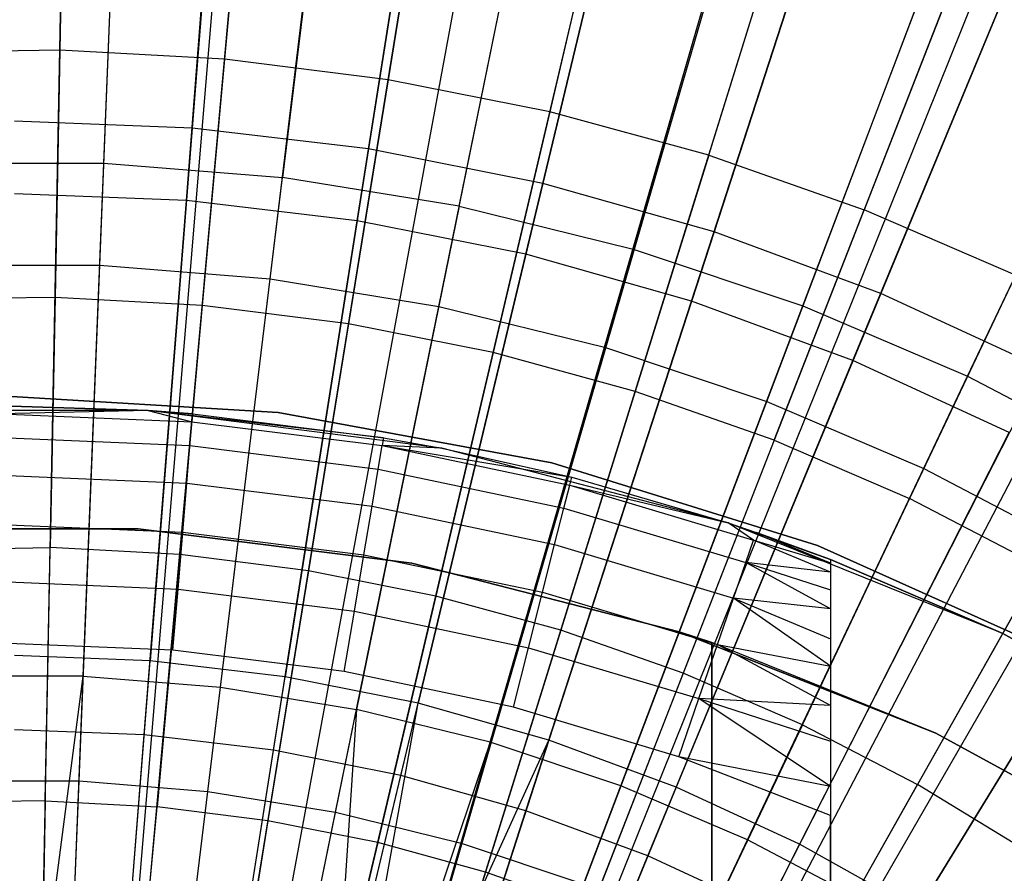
# Model space of a CAD drawing. Extents: x 0.02 to 4.75, y -2.35 to 2.37.
# Tile 96 of 131: x 2.39 to 2.71, y 0.51 to 0.79. Entities that reach past the tile are written whole.
import ezdxf

# ---------------------------------------------------------------- set-up
doc = ezdxf.new("R2010")
doc.units = 0
doc.header["$MEASUREMENT"] = 0
doc.layers.get('0').update_dxf_attribs({"color": 13, "linetype": 'CONTINUOUS'})

# ---------------------------------------------------------------- blocks, each defined once
blk = doc.blocks.new('CTLS_SNOW_BALL_ZWIS_PM_STL')
at = {"color": 0}
for p, q in [((2.45841, 0.93107, 5.02796), (2.44486, 0.7588, 5.09359)), ((2.45841, 0.93107, 5.02796), (2.44486, 0.7588, 5.09359)), ((2.5305, 0.92254, 5.02796), (2.50347, 0.75187, 5.09359)), ((2.5305, 0.92254, 5.02796), (2.50347, 0.75187, 5.09359)), ((2.41561, 0.74714, 5.01376), (2.42226, 0.91231, 4.94134)), ((2.41561, 0.74714, 5.01376), (2.42226, 0.91231, 4.94134)), ((2.44296, 0.73474, 0.6068), (2.45657, 0.90771, 0.67056)), ((2.44296, 0.73474, 0.6068), (2.45657, 0.90771, 0.67056)), ((2.4948, 0.90646, 4.94134), (2.47487, 0.74236, 5.01376)), ((2.4948, 0.90646, 4.94134), (2.47487, 0.74236, 5.01376)), ((2.60169, 0.90838, 5.02796), (2.56136, 0.74035, 5.09359)), ((2.60169, 0.90838, 5.02796), (2.56136, 0.74035, 5.09359)), ((2.49969, 0.72803, 0.6068), (2.52683, 0.89939, 0.67056)), ((2.49969, 0.72803, 0.6068), (2.52683, 0.89939, 0.67056)), ((2.38937, 0.18854, 5.27739), (2.40314, 0.8951, 5.06085)), ((2.38937, 0.18854, 5.27739), (2.40314, 0.8951, 5.06085)), ((2.53356, 0.73282, 5.01376), (2.56662, 0.89478, 4.94134)), ((2.53356, 0.73282, 5.01376), (2.56662, 0.89478, 4.94134)), ((2.40074, 0.18796, 5.27739), (2.45939, 0.89221, 5.06085)), ((2.40074, 0.18796, 5.27739), (2.45939, 0.89221, 5.06085)), ((2.40199, 0.18785, 5.27739), (2.46557, 0.89168, 5.06085)), ((2.40199, 0.18785, 5.27739), (2.46557, 0.89168, 5.06085)), ((2.67156, 0.88867, 5.02796), (2.61816, 0.72433, 5.09359)), ((2.67156, 0.88867, 5.02796), (2.61816, 0.72433, 5.09359)), ((2.41454, 0.18627, 5.27739), (2.5276, 0.88386, 5.06085)), ((2.41454, 0.18627, 5.27739), (2.5276, 0.88386, 5.06085)), ((2.55572, 0.71688, 0.6068), (2.59622, 0.88559, 0.67056)), ((2.55572, 0.71688, 0.6068), (2.59622, 0.88559, 0.67056)), ((2.41424, 0.71326, 0.67632), (2.42094, 0.87954, 0.74615)), ((2.41424, 0.71326, 0.67632), (2.42094, 0.87954, 0.74615)), ((2.41845, 0.18559, 5.27739), (2.54692, 0.88051, 5.06085)), ((2.41845, 0.18559, 5.27739), (2.54692, 0.88051, 5.06085)), ((2.59129, 0.71859, 5.01376), (2.63728, 0.87737, 4.94134)), ((2.59129, 0.71859, 5.01376), (2.63728, 0.87737, 4.94134)), ((2.47078, 0.7087, 0.67632), (2.49084, 0.8739, 0.74615)), ((2.47078, 0.7087, 0.67632), (2.49084, 0.8739, 0.74615)), ((2.42694, 0.18381, 5.27739), (2.58893, 0.87168, 5.06085)), ((2.42694, 0.18381, 5.27739), (2.58893, 0.87168, 5.06085)), ((2.6107, 0.70138, 0.6068), (2.66432, 0.86638, 0.67056)), ((2.6107, 0.70138, 0.6068), (2.66432, 0.86638, 0.67056)), ((2.40257, 0.86585, 5.07445), (2.40099, 0.78468, 5.10991)), ((2.40257, 0.86585, 5.07445), (2.40099, 0.78468, 5.10991)), ((2.73966, 0.86355, 5.02796), (2.67353, 0.7039, 5.09359)), ((2.73966, 0.86355, 5.02796), (2.67353, 0.7039, 5.09359)), ((2.43582, 0.18147, 5.27739), (2.63285, 0.86015, 5.06085)), ((2.43582, 0.18147, 5.27739), (2.63285, 0.86015, 5.06085)), ((2.46294, 0.86254, 5.07445), (2.45563, 0.78168, 5.10991)), ((2.46294, 0.86254, 5.07445), (2.45563, 0.78168, 5.10991)), ((2.52678, 0.6996, 0.67632), (2.56006, 0.86265, 0.74615)), ((2.52678, 0.6996, 0.67632), (2.56006, 0.86265, 0.74615)), ((2.43914, 0.18048, 5.27739), (2.64925, 0.85521, 5.06085)), ((2.43914, 0.18048, 5.27739), (2.64925, 0.85521, 5.06085)), ((2.52292, 0.85498, 5.07445), (2.50993, 0.77483, 5.10991)), ((2.52292, 0.85498, 5.07445), (2.50993, 0.77483, 5.10991)), ((2.64768, 0.69977, 5.01376), (2.7063, 0.85433, 4.94134)), ((2.64768, 0.69977, 5.01376), (2.7063, 0.85433, 4.94134)), ((2.58185, 0.68602, 0.67632), (2.62815, 0.84587, 0.74615)), ((2.58185, 0.68602, 0.67632), (2.62815, 0.84587, 0.74615)), ((2.58222, 0.84321, 5.07445), (2.56361, 0.76418, 5.10991)), ((2.58222, 0.84321, 5.07445), (2.56361, 0.76418, 5.10991)), ((2.6643, 0.68161, 0.6068), (2.73069, 0.8419, 0.67056)), ((2.6643, 0.68161, 0.6068), (2.73069, 0.8419, 0.67056)), ((2.45107, 0.17629, 5.27739), (2.70825, 0.83453, 5.06085)), ((2.45107, 0.17629, 5.27739), (2.70825, 0.83453, 5.06085)), ((2.4527, 0.17565, 5.27739), (2.71632, 0.83133, 5.06085)), ((2.4527, 0.17565, 5.27739), (2.71632, 0.83133, 5.06085)), ((2.61641, 0.74976, 5.10991), (2.64055, 0.82728, 5.07445)), ((2.61641, 0.74976, 5.10991), (2.64055, 0.82728, 5.07445)), ((2.70238, 0.67646, 5.01376), (2.77325, 0.8258, 4.94134)), ((2.70238, 0.67646, 5.01376), (2.77325, 0.8258, 4.94134)), ((2.63566, 0.66806, 0.67632), (2.69467, 0.82366, 0.74615)), ((2.63566, 0.66806, 0.67632), (2.69467, 0.82366, 0.74615)), ((2.46268, 0.17128, 5.27739), (2.76565, 0.80973, 5.06085)), ((2.46268, 0.17128, 5.27739), (2.76565, 0.80973, 5.06085)), ((2.6976, 0.80728, 5.07445), (2.66806, 0.73165, 5.10991)), ((2.6976, 0.80728, 5.07445), (2.66806, 0.73165, 5.10991)), ((2.68785, 0.64583, 0.67632), (2.75919, 0.79617, 0.74615)), ((2.68785, 0.64583, 0.67632), (2.75919, 0.79617, 0.74615)), ((2.46892, 0.16817, 5.27739), (2.79652, 0.79434, 5.06085)), ((2.46892, 0.16817, 5.27739), (2.79652, 0.79434, 5.06085)), ((2.40099, 0.78468, 5.10991), (2.34627, 0.78381, 5.10991)), ((2.40099, 0.78468, 5.10991), (2.34627, 0.78381, 5.10991)), ((2.40099, 0.78468, 5.10991), (2.39939, 0.7026, 5.14246)), ((2.40099, 0.78468, 5.10991), (2.39939, 0.7026, 5.14246)), ((2.45563, 0.78168, 5.10991), (2.40099, 0.78468, 5.10991)), ((2.45563, 0.78168, 5.10991), (2.40099, 0.78468, 5.10991)), ((2.45563, 0.78168, 5.10991), (2.44825, 0.69992, 5.14246)), ((2.45563, 0.78168, 5.10991), (2.44825, 0.69992, 5.14246)), ((2.50993, 0.77483, 5.10991), (2.45563, 0.78168, 5.10991)), ((2.50993, 0.77483, 5.10991), (2.45563, 0.78168, 5.10991)), ((2.4739, 0.16546, 5.27739), (2.82115, 0.78095, 5.06085)), ((2.4739, 0.16546, 5.27739), (2.82115, 0.78095, 5.06085)), ((2.50993, 0.77483, 5.10991), (2.4968, 0.6938, 5.14246)), ((2.50993, 0.77483, 5.10991), (2.4968, 0.6938, 5.14246)), ((2.56361, 0.76418, 5.10991), (2.50993, 0.77483, 5.10991)), ((2.56361, 0.76418, 5.10991), (2.50993, 0.77483, 5.10991)), ((2.56361, 0.76418, 5.10991), (2.5448, 0.68427, 5.14246)), ((2.56361, 0.76418, 5.10991), (2.5448, 0.68427, 5.14246)), ((2.61641, 0.74976, 5.10991), (2.56361, 0.76418, 5.10991)), ((2.61641, 0.74976, 5.10991), (2.56361, 0.76418, 5.10991)), ((2.44486, 0.7588, 5.09359), (2.38588, 0.76112, 5.09359)), ((2.44486, 0.7588, 5.09359), (2.38588, 0.76112, 5.09359)), ((2.44486, 0.7588, 5.09359), (2.43094, 0.58195, 5.14551)), ((2.44486, 0.7588, 5.09359), (2.43094, 0.58195, 5.14551)), ((2.50347, 0.75187, 5.09359), (2.44486, 0.7588, 5.09359)), ((2.50347, 0.75187, 5.09359), (2.44486, 0.7588, 5.09359)), ((2.50347, 0.75187, 5.09359), (2.47572, 0.57665, 5.14551)), ((2.50347, 0.75187, 5.09359), (2.47572, 0.57665, 5.14551)), ((2.56136, 0.74035, 5.09359), (2.50347, 0.75187, 5.09359)), ((2.56136, 0.74035, 5.09359), (2.50347, 0.75187, 5.09359)), ((2.61641, 0.74976, 5.10991), (2.592, 0.67138, 5.14246)), ((2.61641, 0.74976, 5.10991), (2.592, 0.67138, 5.14246)), ((2.61641, 0.74976, 5.10991), (2.66806, 0.73165, 5.10991)), ((2.61641, 0.74976, 5.10991), (2.66806, 0.73165, 5.10991)), ((2.35615, 0.74714, 5.01376), (2.41561, 0.74714, 5.01376)), ((2.35615, 0.74714, 5.01376), (2.41561, 0.74714, 5.01376)), ((2.40875, 0.57686, 5.07313), (2.41561, 0.74714, 5.01376)), ((2.40875, 0.57686, 5.07313), (2.41561, 0.74714, 5.01376)), ((2.41561, 0.74714, 5.01376), (2.47487, 0.74236, 5.01376)), ((2.41561, 0.74714, 5.01376), (2.47487, 0.74236, 5.01376)), ((2.45433, 0.57318, 5.07313), (2.47487, 0.74236, 5.01376)), ((2.45433, 0.57318, 5.07313), (2.47487, 0.74236, 5.01376)), ((2.53356, 0.73282, 5.01376), (2.47487, 0.74236, 5.01376)), ((2.53356, 0.73282, 5.01376), (2.47487, 0.74236, 5.01376)), ((2.56136, 0.74035, 5.09359), (2.51994, 0.56785, 5.14551)), ((2.56136, 0.74035, 5.09359), (2.51994, 0.56785, 5.14551)), ((2.61816, 0.72433, 5.09359), (2.56136, 0.74035, 5.09359)), ((2.61816, 0.72433, 5.09359), (2.56136, 0.74035, 5.09359)), ((2.44296, 0.73474, 0.6068), (2.38588, 0.73699, 0.6068)), ((2.44296, 0.73474, 0.6068), (2.38588, 0.73699, 0.6068)), ((2.429, 0.55734, 0.55679), (2.44296, 0.73474, 0.6068)), ((2.429, 0.55734, 0.55679), (2.44296, 0.73474, 0.6068)), ((2.49969, 0.72803, 0.6068), (2.44296, 0.73474, 0.6068)), ((2.49969, 0.72803, 0.6068), (2.44296, 0.73474, 0.6068)), ((2.53356, 0.73282, 5.01376), (2.49947, 0.56584, 5.07313)), ((2.53356, 0.73282, 5.01376), (2.49947, 0.56584, 5.07313)), ((2.53356, 0.73282, 5.01376), (2.59129, 0.71859, 5.01376)), ((2.53356, 0.73282, 5.01376), (2.59129, 0.71859, 5.01376)), ((2.63818, 0.65519, 5.14246), (2.66806, 0.73165, 5.10991)), ((2.63818, 0.65519, 5.14246), (2.66806, 0.73165, 5.10991)), ((2.7183, 0.70995, 5.10991), (2.66806, 0.73165, 5.10991)), ((2.7183, 0.70995, 5.10991), (2.66806, 0.73165, 5.10991)), ((2.47185, 0.55227, 0.55679), (2.49969, 0.72803, 0.6068)), ((2.47185, 0.55227, 0.55679), (2.49969, 0.72803, 0.6068)), ((2.55572, 0.71688, 0.6068), (2.49969, 0.72803, 0.6068)), ((2.55572, 0.71688, 0.6068), (2.49969, 0.72803, 0.6068)), ((2.61816, 0.72433, 5.09359), (2.56334, 0.55561, 5.14551)), ((2.61816, 0.72433, 5.09359), (2.56334, 0.55561, 5.14551)), ((2.67353, 0.7039, 5.09359), (2.61816, 0.72433, 5.09359)), ((2.67353, 0.7039, 5.09359), (2.61816, 0.72433, 5.09359)), ((2.51418, 0.54385, 0.55679), (2.55572, 0.71688, 0.6068)), ((2.51418, 0.54385, 0.55679), (2.55572, 0.71688, 0.6068)), ((2.54387, 0.5549, 5.07313), (2.59129, 0.71859, 5.01376)), ((2.54387, 0.5549, 5.07313), (2.59129, 0.71859, 5.01376)), ((2.6107, 0.70138, 0.6068), (2.55572, 0.71688, 0.6068)), ((2.6107, 0.70138, 0.6068), (2.55572, 0.71688, 0.6068)), ((2.59129, 0.71859, 5.01376), (2.64768, 0.69977, 5.01376)), ((2.59129, 0.71859, 5.01376), (2.64768, 0.69977, 5.01376)), ((2.35752, 0.71326, 0.67632), (2.41424, 0.71326, 0.67632)), ((2.35752, 0.71326, 0.67632), (2.41424, 0.71326, 0.67632)), ((2.40734, 0.54207, 0.61962), (2.41424, 0.71326, 0.67632)), ((2.40734, 0.54207, 0.61962), (2.41424, 0.71326, 0.67632)), ((2.41424, 0.71326, 0.67632), (2.47078, 0.7087, 0.67632)), ((2.41424, 0.71326, 0.67632), (2.47078, 0.7087, 0.67632)), ((2.7183, 0.70995, 5.10991), (2.6831, 0.63578, 5.14246)), ((2.7183, 0.70995, 5.10991), (2.6831, 0.63578, 5.14246)), ((2.45013, 0.53861, 0.61962), (2.47078, 0.7087, 0.67632)), ((2.45013, 0.53861, 0.61962), (2.47078, 0.7087, 0.67632)), ((2.47078, 0.7087, 0.67632), (2.52678, 0.6996, 0.67632)), ((2.47078, 0.7087, 0.67632), (2.52678, 0.6996, 0.67632)), ((2.67353, 0.7039, 5.09359), (2.60564, 0.54, 5.14551)), ((2.67353, 0.7039, 5.09359), (2.60564, 0.54, 5.14551)), ((2.72713, 0.67919, 5.09359), (2.67353, 0.7039, 5.09359)), ((2.72713, 0.67919, 5.09359), (2.67353, 0.7039, 5.09359)), ((2.39939, 0.7026, 5.14246), (2.35046, 0.70182, 5.14246)), ((2.39939, 0.7026, 5.14246), (2.35046, 0.70182, 5.14246)), ((2.39939, 0.7026, 5.14246), (2.39777, 0.61957, 5.17212)), ((2.39939, 0.7026, 5.14246), (2.39777, 0.61957, 5.17212)), ((2.44825, 0.69992, 5.14246), (2.39939, 0.7026, 5.14246)), ((2.44825, 0.69992, 5.14246), (2.39939, 0.7026, 5.14246)), ((2.44825, 0.69992, 5.14246), (2.44078, 0.61721, 5.17212)), ((2.44825, 0.69992, 5.14246), (2.44078, 0.61721, 5.17212)), ((2.4968, 0.6938, 5.14246), (2.44825, 0.69992, 5.14246)), ((2.4968, 0.6938, 5.14246), (2.44825, 0.69992, 5.14246)), ((2.55571, 0.53214, 0.55679), (2.6107, 0.70138, 0.6068)), ((2.55571, 0.53214, 0.55679), (2.6107, 0.70138, 0.6068)), ((2.58725, 0.54041, 5.07313), (2.64768, 0.69977, 5.01376)), ((2.58725, 0.54041, 5.07313), (2.64768, 0.69977, 5.01376)), ((2.6643, 0.68161, 0.6068), (2.6107, 0.70138, 0.6068)), ((2.6643, 0.68161, 0.6068), (2.6107, 0.70138, 0.6068)), ((2.64768, 0.69977, 5.01376), (2.70238, 0.67646, 5.01376)), ((2.64768, 0.69977, 5.01376), (2.70238, 0.67646, 5.01376)), ((2.4925, 0.53173, 0.61962), (2.52678, 0.6996, 0.67632)), ((2.4925, 0.53173, 0.61962), (2.52678, 0.6996, 0.67632)), ((2.52678, 0.6996, 0.67632), (2.58185, 0.68602, 0.67632)), ((2.52678, 0.6996, 0.67632), (2.58185, 0.68602, 0.67632)), ((2.4968, 0.6938, 5.14246), (2.48351, 0.61182, 5.17212)), ((2.4968, 0.6938, 5.14246), (2.48351, 0.61182, 5.17212)), ((2.5448, 0.68427, 5.14246), (2.4968, 0.6938, 5.14246)), ((2.5448, 0.68427, 5.14246), (2.4968, 0.6938, 5.14246)), ((2.5448, 0.68427, 5.14246), (2.52576, 0.60343, 5.17212)), ((2.5448, 0.68427, 5.14246), (2.52576, 0.60343, 5.17212)), ((2.53419, 0.52145, 0.61962), (2.58185, 0.68602, 0.67632)), ((2.53419, 0.52145, 0.61962), (2.58185, 0.68602, 0.67632)), ((2.592, 0.67138, 5.14246), (2.5448, 0.68427, 5.14246)), ((2.592, 0.67138, 5.14246), (2.5448, 0.68427, 5.14246)), ((2.58185, 0.68602, 0.67632), (2.63566, 0.66806, 0.67632)), ((2.58185, 0.68602, 0.67632), (2.63566, 0.66806, 0.67632)), ((2.5962, 0.5172, 0.55679), (2.6643, 0.68161, 0.6068)), ((2.5962, 0.5172, 0.55679), (2.6643, 0.68161, 0.6068)), ((2.71618, 0.65769, 0.6068), (2.6643, 0.68161, 0.6068)), ((2.71618, 0.65769, 0.6068), (2.6643, 0.68161, 0.6068)), ((2.72713, 0.67919, 5.09359), (2.64659, 0.52112, 5.14551)), ((2.72713, 0.67919, 5.09359), (2.64659, 0.52112, 5.14551)), ((2.62932, 0.52249, 5.07313), (2.70238, 0.67646, 5.01376)), ((2.62932, 0.52249, 5.07313), (2.70238, 0.67646, 5.01376)), ((2.70238, 0.67646, 5.01376), (2.75503, 0.64883, 5.01376)), ((2.70238, 0.67646, 5.01376), (2.75503, 0.64883, 5.01376)), ((2.592, 0.67138, 5.14246), (2.56731, 0.59209, 5.17212)), ((2.592, 0.67138, 5.14246), (2.56731, 0.59209, 5.17212)), ((2.63818, 0.65519, 5.14246), (2.592, 0.67138, 5.14246)), ((2.63818, 0.65519, 5.14246), (2.592, 0.67138, 5.14246)), ((2.47343, 0.66433, 48.18505), (2.38121, 0.6699, 48.18505)), ((2.38121, 0.6699, 47.9882), (2.47343, 0.66433, 47.9882)), ((2.38121, 0.6699, 47.9882), (2.47343, 0.66433, 47.9882)), ((2.47343, 0.66433, 48.18505), (2.38121, 0.6699, 48.18505)), ((2.5749, 0.50786, 0.61962), (2.63566, 0.66806, 0.67632)), ((2.5749, 0.50786, 0.61962), (2.63566, 0.66806, 0.67632)), ((2.63566, 0.66806, 0.67632), (2.68785, 0.64583, 0.67632)), ((2.63566, 0.66806, 0.67632), (2.68785, 0.64583, 0.67632)), ((2.43033, 0.66503, 48.18505), (2.33207, 0.66503, 48.18505)), ((2.43033, 0.66503, 48.18505), (2.33207, 0.66503, 48.18505)), ((2.43033, 0.66503, 48.18505), (2.3812, 0.6666, 49.60986)), ((2.3812, 0.6666, 49.60986), (2.43033, 0.66503, 49.60986)), ((2.43033, 0.66503, 48.18505), (2.3812, 0.6666, 49.60986)), ((2.3812, 0.6666, 49.60986), (2.43033, 0.66503, 49.60986)), ((2.43033, 0.66503, 49.60986), (2.3812, 0.66391, 49.63023)), ((2.43033, 0.66503, 49.60986), (2.3812, 0.66391, 49.63023)), ((2.3812, 0.66391, 49.63023), (2.4448, 0.66127, 49.63023)), ((2.3812, 0.66391, 49.63023), (2.4448, 0.66127, 49.63023)), ((2.43033, 0.66503, 49.60986), (2.44502, 0.66395, 49.60986)), ((2.44502, 0.66395, 49.60986), (2.43033, 0.66503, 48.18505)), ((2.43033, 0.66503, 48.18505), (2.43033, 0.66503, 49.60986)), ((2.44502, 0.66395, 49.60986), (2.43033, 0.66503, 48.18505)), ((2.50841, 0.65602, 49.60986), (2.43033, 0.66503, 48.18505)), ((2.50841, 0.65602, 49.60986), (2.43033, 0.66503, 48.18505)), ((2.52779, 0.65252, 48.18505), (2.43033, 0.66503, 48.18505)), ((2.43033, 0.66503, 48.18505), (2.43033, 0.66503, 49.60986)), ((2.43033, 0.66503, 49.60986), (2.44502, 0.66395, 49.60986)), ((2.43033, 0.66503, 49.60986), (2.4448, 0.66127, 49.63023)), ((2.43033, 0.66503, 49.60986), (2.4448, 0.66127, 49.63023)), ((2.52779, 0.65252, 48.18505), (2.43033, 0.66503, 48.18505)), ((2.44502, 0.66395, 49.60986), (2.4448, 0.66127, 49.63023)), ((2.44502, 0.66395, 49.60986), (2.4448, 0.66127, 49.63023)), ((2.44502, 0.66395, 49.60986), (2.50841, 0.65602, 49.60986)), ((2.44502, 0.66395, 49.60986), (2.50841, 0.65602, 49.60986)), ((2.56431, 0.64769, 48.18505), (2.47343, 0.66433, 48.18505)), ((2.47343, 0.66433, 47.9882), (2.56431, 0.64769, 47.9882)), ((2.47343, 0.66433, 47.9882), (2.56431, 0.64769, 47.9882)), ((2.47343, 0.66433, 47.9882), (2.47343, 0.66433, 48.18505)), ((2.56431, 0.64769, 48.18505), (2.47343, 0.66433, 48.18505)), ((2.47343, 0.66433, 47.9882), (2.47343, 0.66433, 48.18505)), ((2.44415, 0.65344, 49.64923), (2.4448, 0.66127, 49.63023)), ((2.44415, 0.65344, 49.64923), (2.4448, 0.66127, 49.63023)), ((2.4448, 0.66127, 49.63023), (2.50797, 0.65338, 49.63023)), ((2.4448, 0.66127, 49.63023), (2.50797, 0.65338, 49.63023)), ((2.63539, 0.49913, 0.55679), (2.71618, 0.65769, 0.6068)), ((2.63539, 0.49913, 0.55679), (2.71618, 0.65769, 0.6068)), ((2.3812, 0.65605, 49.64923), (2.44415, 0.65344, 49.64923)), ((2.3812, 0.65605, 49.64923), (2.44415, 0.65344, 49.64923)), ((2.50841, 0.65602, 49.60986), (2.50797, 0.65338, 49.63023)), ((2.50841, 0.65602, 49.60986), (2.50797, 0.65338, 49.63023)), ((2.50841, 0.65602, 49.60986), (2.52779, 0.65252, 48.18505)), ((2.50841, 0.65602, 49.60986), (2.52779, 0.65252, 48.18505)), ((2.50841, 0.65602, 49.60986), (2.52779, 0.65252, 49.60986)), ((2.50841, 0.65602, 49.60986), (2.52779, 0.65252, 49.60986)), ((2.63818, 0.65519, 5.14246), (2.60796, 0.57784, 5.17212)), ((2.63818, 0.65519, 5.14246), (2.60796, 0.57784, 5.17212)), ((2.63818, 0.65519, 5.14246), (2.6831, 0.63578, 5.14246)), ((2.63818, 0.65519, 5.14246), (2.6831, 0.63578, 5.14246)), ((2.44311, 0.64097, 49.66553), (2.44415, 0.65344, 49.64923)), ((2.44311, 0.64097, 49.66553), (2.44415, 0.65344, 49.64923)), ((2.44415, 0.65344, 49.64923), (2.50667, 0.64562, 49.64923)), ((2.44415, 0.65344, 49.64923), (2.50667, 0.64562, 49.64923)), ((2.50667, 0.64562, 49.64923), (2.50797, 0.65338, 49.63023)), ((2.50667, 0.64562, 49.64923), (2.50797, 0.65338, 49.63023)), ((2.52779, 0.65252, 49.60986), (2.50797, 0.65338, 49.63023)), ((2.50797, 0.65338, 49.63023), (2.57093, 0.64287, 49.60986)), ((2.50797, 0.65338, 49.63023), (2.57093, 0.64287, 49.60986)), ((2.50797, 0.65338, 49.63023), (2.57027, 0.64027, 49.63023)), ((2.52779, 0.65252, 49.60986), (2.50797, 0.65338, 49.63023)), ((2.50797, 0.65338, 49.63023), (2.57027, 0.64027, 49.63023)), ((2.52779, 0.65252, 48.18505), (2.57093, 0.64287, 49.60986)), ((2.62287, 0.62772, 48.18505), (2.52779, 0.65252, 48.18505)), ((2.52779, 0.65252, 49.60986), (2.52779, 0.65252, 48.18505)), ((2.52779, 0.65252, 49.60986), (2.52779, 0.65252, 48.18505)), ((2.52779, 0.65252, 49.60986), (2.57093, 0.64287, 49.60986)), ((2.52779, 0.65252, 48.18505), (2.57093, 0.64287, 49.60986)), ((2.52779, 0.65252, 49.60986), (2.57093, 0.64287, 49.60986)), ((2.62287, 0.62772, 48.18505), (2.52779, 0.65252, 48.18505)), ((2.65252, 0.62024, 48.18505), (2.56431, 0.64769, 48.18505)), ((2.56431, 0.64769, 47.9882), (2.65252, 0.62024, 47.9882)), ((2.56431, 0.64769, 47.9882), (2.65252, 0.62024, 47.9882)), ((2.56431, 0.64769, 47.9882), (2.56431, 0.64769, 48.18505)), ((2.65252, 0.62024, 48.18505), (2.56431, 0.64769, 48.18505)), ((2.56431, 0.64769, 47.9882), (2.56431, 0.64769, 48.18505)), ((2.66982, 0.50124, 5.07313), (2.75503, 0.64883, 5.01376)), ((2.66982, 0.50124, 5.07313), (2.75503, 0.64883, 5.01376)), ((2.77863, 0.65035, 5.09359), (2.68594, 0.49909, 5.14551)), ((2.77863, 0.65035, 5.09359), (2.68594, 0.49909, 5.14551)), ((2.50461, 0.63328, 49.66553), (2.50667, 0.64562, 49.64923)), ((2.50461, 0.63328, 49.66553), (2.50667, 0.64562, 49.64923)), ((2.50667, 0.64562, 49.64923), (2.56833, 0.63265, 49.64923)), ((2.50667, 0.64562, 49.64923), (2.56833, 0.63265, 49.64923)), ((2.6144, 0.49103, 0.61962), (2.68785, 0.64583, 0.67632)), ((2.6144, 0.49103, 0.61962), (2.68785, 0.64583, 0.67632)), ((2.68785, 0.64583, 0.67632), (2.73808, 0.61946, 0.67632)), ((2.68785, 0.64583, 0.67632), (2.73808, 0.61946, 0.67632)), ((2.3812, 0.64353, 49.66553), (2.44311, 0.64097, 49.66553)), ((2.3812, 0.64353, 49.66553), (2.44311, 0.64097, 49.66553)), ((2.44176, 0.62471, 49.67805), (2.44311, 0.64097, 49.66553)), ((2.44176, 0.62471, 49.67805), (2.44311, 0.64097, 49.66553)), ((2.44311, 0.64097, 49.66553), (2.50461, 0.63328, 49.66553)), ((2.44311, 0.64097, 49.66553), (2.50461, 0.63328, 49.66553)), ((2.57027, 0.64027, 49.63023), (2.57093, 0.64287, 49.60986)), ((2.57027, 0.64027, 49.63023), (2.57093, 0.64287, 49.60986)), ((2.57093, 0.64287, 49.60986), (2.62287, 0.62772, 48.18505)), ((2.57093, 0.64287, 49.60986), (2.62287, 0.62772, 48.18505)), ((2.57093, 0.64287, 49.60986), (2.62287, 0.62772, 49.60986)), ((2.57093, 0.64287, 49.60986), (2.62287, 0.62772, 49.60986)), ((2.56833, 0.63265, 49.64923), (2.57027, 0.64027, 49.63023)), ((2.56833, 0.63265, 49.64923), (2.57027, 0.64027, 49.63023)), ((2.57027, 0.64027, 49.63023), (2.62287, 0.62772, 49.60986)), ((2.57027, 0.64027, 49.63023), (2.62287, 0.62772, 49.60986)), ((2.57027, 0.64027, 49.63023), (2.63127, 0.62205, 49.63023)), ((2.57027, 0.64027, 49.63023), (2.63127, 0.62205, 49.63023)), ((2.6475, 0.56076, 5.17212), (2.6831, 0.63578, 5.14246)), ((2.6475, 0.56076, 5.17212), (2.6831, 0.63578, 5.14246)), ((2.72654, 0.61326, 5.14246), (2.6831, 0.63578, 5.14246)), ((2.72654, 0.61326, 5.14246), (2.6831, 0.63578, 5.14246)), ((2.50191, 0.61719, 49.67805), (2.50461, 0.63328, 49.66553)), ((2.50191, 0.61719, 49.67805), (2.50461, 0.63328, 49.66553)), ((2.50461, 0.63328, 49.66553), (2.56525, 0.62052, 49.66553)), ((2.50461, 0.63328, 49.66553), (2.56525, 0.62052, 49.66553)), ((2.56525, 0.62052, 49.66553), (2.56833, 0.63265, 49.64923)), ((2.56525, 0.62052, 49.66553), (2.56833, 0.63265, 49.64923)), ((2.56833, 0.63265, 49.64923), (2.6287, 0.61461, 49.64923)), ((2.56833, 0.63265, 49.64923), (2.6287, 0.61461, 49.64923)), ((2.71402, 0.59101, 48.18505), (2.62287, 0.62772, 48.18505)), ((2.62287, 0.62772, 48.18505), (2.65679, 0.61563, 48.66497)), ((2.62287, 0.62772, 48.18505), (2.65679, 0.61563, 48.66497)), ((2.62287, 0.62772, 48.18505), (2.63214, 0.62459, 49.60986)), ((2.62287, 0.62772, 49.60986), (2.62287, 0.62772, 48.18505)), ((2.62287, 0.62772, 49.60986), (2.62287, 0.62772, 48.18505)), ((2.62287, 0.62772, 49.60986), (2.63214, 0.62459, 49.60986)), ((2.62287, 0.62772, 48.18505), (2.63214, 0.62459, 49.60986)), ((2.63127, 0.62205, 49.63023), (2.62287, 0.62772, 49.60986)), ((2.63127, 0.62205, 49.63023), (2.62287, 0.62772, 49.60986)), ((2.62287, 0.62772, 49.60986), (2.63214, 0.62459, 49.60986)), ((2.71402, 0.59101, 48.18505), (2.62287, 0.62772, 48.18505)), ((2.67304, 0.47805, 0.55679), (2.76602, 0.62978, 0.6068)), ((2.67304, 0.47805, 0.55679), (2.76602, 0.62978, 0.6068)), ((2.3354, 0.62579, 48.18505), (2.427, 0.62579, 48.18505)), ((2.427, 0.62579, 49.64923), (2.3354, 0.62579, 49.64923)), ((2.427, 0.62579, 49.64923), (2.3354, 0.62579, 49.64923)), ((2.3354, 0.62579, 48.18505), (2.427, 0.62579, 48.18505)), ((2.3812, 0.62723, 49.67805), (2.44176, 0.62471, 49.67805)), ((2.3812, 0.62723, 49.67805), (2.44176, 0.62471, 49.67805)), ((2.427, 0.62579, 48.18505), (2.427, 0.62579, 49.64923)), ((2.427, 0.62579, 48.18505), (2.427, 0.62579, 49.64923)), ((2.427, 0.62579, 48.18505), (2.51788, 0.61434, 48.18505)), ((2.51788, 0.61434, 49.64923), (2.427, 0.62579, 49.64923)), ((2.51788, 0.61434, 49.64923), (2.427, 0.62579, 49.64923)), ((2.427, 0.62579, 48.18505), (2.51788, 0.61434, 48.18505)), ((2.44019, 0.60579, 49.68591), (2.44176, 0.62471, 49.67805)), ((2.44019, 0.60579, 49.68591), (2.44176, 0.62471, 49.67805)), ((2.44176, 0.62471, 49.67805), (2.50191, 0.61719, 49.67805)), ((2.44176, 0.62471, 49.67805), (2.50191, 0.61719, 49.67805)), ((2.63214, 0.62459, 49.60986), (2.65679, 0.61563, 49.60986)), ((2.65679, 0.61563, 48.66497), (2.63214, 0.62459, 49.60986)), ((2.65679, 0.61563, 48.66497), (2.63214, 0.62459, 49.60986)), ((2.65679, 0.61434, 49.62356), (2.63214, 0.62459, 49.60986)), ((2.65679, 0.61434, 49.62356), (2.63214, 0.62459, 49.60986)), ((2.63214, 0.62459, 49.60986), (2.65679, 0.61563, 49.60986)), ((2.6287, 0.61461, 49.64923), (2.63127, 0.62205, 49.63023)), ((2.6287, 0.61461, 49.64923), (2.63127, 0.62205, 49.63023)), ((2.63127, 0.62205, 49.63023), (2.65679, 0.61434, 49.62356)), ((2.65679, 0.61135, 49.6346), (2.63127, 0.62205, 49.63023)), ((2.65679, 0.61135, 49.6346), (2.63127, 0.62205, 49.63023)), ((2.63127, 0.62205, 49.63023), (2.65679, 0.61434, 49.62356)), ((2.3547, 0.61888, 5.17212), (2.39777, 0.61957, 5.17212)), ((2.3547, 0.61888, 5.17212), (2.39777, 0.61957, 5.17212)), ((2.39613, 0.53553, 5.19891), (2.39777, 0.61957, 5.17212)), ((2.39613, 0.53553, 5.19891), (2.39777, 0.61957, 5.17212)), ((2.44078, 0.61721, 5.17212), (2.39777, 0.61957, 5.17212)), ((2.44078, 0.61721, 5.17212), (2.39777, 0.61957, 5.17212)), ((2.56123, 0.60471, 49.67805), (2.56525, 0.62052, 49.66553)), ((2.56123, 0.60471, 49.67805), (2.56525, 0.62052, 49.66553)), ((2.56525, 0.62052, 49.66553), (2.62463, 0.60278, 49.66553)), ((2.56525, 0.62052, 49.66553), (2.62463, 0.60278, 49.66553)), ((2.65241, 0.47108, 0.61962), (2.73808, 0.61946, 0.67632)), ((2.65241, 0.47108, 0.61962), (2.73808, 0.61946, 0.67632)), ((2.73679, 0.58237, 48.18505), (2.65252, 0.62024, 48.18505)), ((2.65252, 0.62024, 47.9882), (2.73679, 0.58237, 47.9882)), ((2.65252, 0.62024, 47.9882), (2.73679, 0.58237, 47.9882)), ((2.65252, 0.62024, 47.9882), (2.65252, 0.62024, 48.18505)), ((2.73679, 0.58237, 48.18505), (2.65252, 0.62024, 48.18505)), ((2.65252, 0.62024, 47.9882), (2.65252, 0.62024, 48.18505)), ((2.44078, 0.61721, 5.17212), (2.43322, 0.5335, 5.19891)), ((2.44078, 0.61721, 5.17212), (2.43322, 0.5335, 5.19891)), ((2.48351, 0.61182, 5.17212), (2.44078, 0.61721, 5.17212)), ((2.48351, 0.61182, 5.17212), (2.44078, 0.61721, 5.17212)), ((2.49878, 0.59846, 49.68591), (2.50191, 0.61719, 49.67805)), ((2.49878, 0.59846, 49.68591), (2.50191, 0.61719, 49.67805)), ((2.50191, 0.61719, 49.67805), (2.56123, 0.60471, 49.67805)), ((2.50191, 0.61719, 49.67805), (2.56123, 0.60471, 49.67805)), ((2.65679, 0.61563, 49.60986), (2.65679, 0.61563, 48.66497)), ((2.71402, 0.59101, 48.18505), (2.65679, 0.61563, 48.66497)), ((2.65679, 0.61563, 48.66497), (2.71402, 0.59101, 48.66497)), ((2.71402, 0.59101, 48.18505), (2.65679, 0.61563, 48.66497)), ((2.65679, 0.61563, 48.66497), (2.71402, 0.59101, 48.66497)), ((2.65679, 0.61563, 48.66497), (2.65679, -2.10133, 48.66497)), ((2.65679, 0.61563, 48.66497), (2.65679, -2.10133, 48.66497)), ((2.65679, 0.61563, 49.60986), (2.65679, 0.61563, 48.66497)), ((2.65679, 0.61563, 49.60986), (2.65679, 0.61434, 49.62356)), ((2.65679, 0.61563, 49.60986), (2.65679, 0.61434, 49.62356)), ((2.48351, 0.61182, 5.17212), (2.47006, 0.52886, 5.19891)), ((2.48351, 0.61182, 5.17212), (2.47006, 0.52886, 5.19891)), ((2.52576, 0.60343, 5.17212), (2.48351, 0.61182, 5.17212)), ((2.52576, 0.60343, 5.17212), (2.48351, 0.61182, 5.17212)), ((2.51788, 0.61434, 48.18505), (2.51788, 0.61434, 49.64923)), ((2.51788, 0.61434, 48.18505), (2.51788, 0.61434, 49.64923)), ((2.51788, 0.61434, 48.18505), (2.60661, 0.59161, 48.18505)), ((2.60661, 0.59161, 49.64923), (2.51788, 0.61434, 49.64923)), ((2.60661, 0.59161, 49.64923), (2.51788, 0.61434, 49.64923)), ((2.51788, 0.61434, 48.18505), (2.60661, 0.59161, 48.18505)), ((2.62463, 0.60278, 49.66553), (2.6287, 0.61461, 49.64923)), ((2.62463, 0.60278, 49.66553), (2.6287, 0.61461, 49.64923)), ((2.6287, 0.61461, 49.64923), (2.65679, 0.60548, 49.64728)), ((2.65679, 0.61135, 49.6346), (2.6287, 0.61461, 49.64923)), ((2.65679, 0.61135, 49.6346), (2.6287, 0.61461, 49.64923)), ((2.65679, 0.59918, 49.65654), (2.6287, 0.61461, 49.64923)), ((2.65679, 0.59918, 49.65654), (2.6287, 0.61461, 49.64923)), ((2.6287, 0.61461, 49.64923), (2.65679, 0.60548, 49.64728)), ((2.65679, 0.61434, 49.62356), (2.65679, 0.61135, 49.6346)), ((2.65679, 0.61434, 49.62356), (2.65679, 0.61135, 49.6346)), ((2.65679, 0.61135, 49.6346), (2.65679, 0.60548, 49.64728)), ((2.65679, 0.61135, 49.6346), (2.65679, 0.60548, 49.64728)), ((2.72654, 0.61326, 5.14246), (2.68574, 0.54093, 5.17212)), ((2.72654, 0.61326, 5.14246), (2.68574, 0.54093, 5.17212)), ((2.3812, 0.60824, 49.68591), (2.44019, 0.60579, 49.68591)), ((2.3812, 0.60824, 49.68591), (2.44019, 0.60579, 49.68591)), ((2.4385, 0.58548, 49.6886), (2.44019, 0.60579, 49.68591)), ((2.4385, 0.58548, 49.6886), (2.44019, 0.60579, 49.68591)), ((2.44019, 0.60579, 49.68591), (2.49878, 0.59846, 49.68591)), ((2.44019, 0.60579, 49.68591), (2.49878, 0.59846, 49.68591)), ((2.65679, 0.60548, 49.64728), (2.65679, 0.59918, 49.65654)), ((2.65679, 0.60548, 49.64728), (2.65679, 0.59918, 49.65654)), ((2.52576, 0.60343, 5.17212), (2.50649, 0.52162, 5.19891)), ((2.52576, 0.60343, 5.17212), (2.50649, 0.52162, 5.19891)), ((2.56731, 0.59209, 5.17212), (2.52576, 0.60343, 5.17212)), ((2.56731, 0.59209, 5.17212), (2.52576, 0.60343, 5.17212)), ((2.55656, 0.58631, 49.68591), (2.56123, 0.60471, 49.67805)), ((2.55656, 0.58631, 49.68591), (2.56123, 0.60471, 49.67805)), ((2.56123, 0.60471, 49.67805), (2.61932, 0.58736, 49.67805)), ((2.56123, 0.60471, 49.67805), (2.61932, 0.58736, 49.67805)), ((2.61932, 0.58736, 49.67805), (2.62463, 0.60278, 49.66553)), ((2.61932, 0.58736, 49.67805), (2.62463, 0.60278, 49.66553)), ((2.62463, 0.60278, 49.66553), (2.65679, 0.58928, 49.66698)), ((2.65679, 0.59918, 49.65654), (2.62463, 0.60278, 49.66553)), ((2.65679, 0.59918, 49.65654), (2.62463, 0.60278, 49.66553)), ((2.65679, 0.5802, 49.67393), (2.62463, 0.60278, 49.66553)), ((2.65679, 0.5802, 49.67393), (2.62463, 0.60278, 49.66553)), ((2.62463, 0.60278, 49.66553), (2.65679, 0.58928, 49.66698)), ((2.49541, 0.57836, 49.6886), (2.49878, 0.59846, 49.68591)), ((2.49541, 0.57836, 49.6886), (2.49878, 0.59846, 49.68591)), ((2.49878, 0.59846, 49.68591), (2.55656, 0.58631, 49.68591)), ((2.49878, 0.59846, 49.68591), (2.55656, 0.58631, 49.68591)), ((2.65679, 0.59918, 49.65654), (2.65679, 0.58928, 49.66698)), ((2.65679, 0.59918, 49.65654), (2.65679, 0.58928, 49.66698)), ((2.56731, 0.59209, 5.17212), (2.54232, 0.51184, 5.19891)), ((2.56731, 0.59209, 5.17212), (2.54232, 0.51184, 5.19891)), ((2.60796, 0.57784, 5.17212), (2.56731, 0.59209, 5.17212)), ((2.60796, 0.57784, 5.17212), (2.56731, 0.59209, 5.17212)), ((2.61742, 0.58802, 49.64923), (2.60661, 0.59161, 49.64923)), ((2.60661, 0.59161, 48.18505), (2.60661, 0.59161, 49.64923)), ((2.60661, 0.59161, 48.18505), (2.61742, 0.58802, 48.6256)), ((2.69181, 0.55797, 48.6256), (2.60661, 0.59161, 48.18505)), ((2.60661, 0.59161, 48.18505), (2.69181, 0.55797, 48.18505)), ((2.60661, 0.59161, 48.18505), (2.60661, 0.59161, 49.64923)), ((2.60661, 0.59161, 48.18505), (2.61742, 0.58802, 48.6256)), ((2.69181, 0.55797, 48.6256), (2.60661, 0.59161, 48.18505)), ((2.61742, 0.58802, 49.64923), (2.60661, 0.59161, 49.64923)), ((2.60661, 0.59161, 48.18505), (2.69181, 0.55797, 48.18505)), ((2.65679, 0.58928, 49.66698), (2.65679, 0.5802, 49.67393)), ((2.65679, 0.58928, 49.66698), (2.65679, 0.5802, 49.67393)), ((2.79975, 0.54301, 48.18505), (2.71402, 0.59101, 48.18505)), ((2.71402, 0.59101, 48.18505), (2.71402, 0.59101, 48.66497)), ((2.71402, 0.59101, 48.66497), (2.79975, 0.54301, 48.66497)), ((2.71402, 0.59101, 48.18505), (2.71402, 0.59101, 48.66497)), ((2.71402, 0.59101, 48.66497), (2.79975, 0.54301, 48.66497)), ((2.79975, 0.54301, 48.18505), (2.71402, 0.59101, 48.18505)), ((2.4385, 0.58548, 49.6886), (2.3812, 0.58786, 49.6886)), ((2.4385, 0.58548, 49.6886), (2.3812, 0.58786, 49.6886)), ((2.49541, 0.57836, 49.6886), (2.4385, 0.58548, 49.6886)), ((2.49541, 0.57836, 49.6886), (2.4385, 0.58548, 49.6886)), ((2.55154, 0.56656, 49.6886), (2.55656, 0.58631, 49.68591)), ((2.55154, 0.56656, 49.6886), (2.55656, 0.58631, 49.68591)), ((2.55656, 0.58631, 49.68591), (2.61313, 0.56941, 49.68591)), ((2.55656, 0.58631, 49.68591), (2.61313, 0.56941, 49.68591)), ((2.61313, 0.56941, 49.68591), (2.61932, 0.58736, 49.67805)), ((2.61313, 0.56941, 49.68591), (2.61932, 0.58736, 49.67805)), ((2.61742, 0.58802, 48.6256), (2.61742, 0.58802, 49.64923)), ((2.69181, 0.55797, 48.6256), (2.61742, 0.58802, 48.6256)), ((2.61742, 0.58802, 49.64923), (2.61742, -2.07372, 49.64923)), ((2.61742, -2.07372, 48.6256), (2.61742, 0.58802, 48.6256)), ((2.69181, 0.55797, 48.6256), (2.61742, 0.58802, 48.6256)), ((2.61742, 0.58802, 49.64923), (2.61742, -2.07372, 49.64923)), ((2.61742, 0.58802, 48.6256), (2.61742, 0.58802, 49.64923)), ((2.61742, -2.07372, 48.6256), (2.61742, 0.58802, 48.6256)), ((2.61932, 0.58736, 49.67805), (2.65679, 0.5802, 49.67393)), ((2.65679, 0.56711, 49.68105), (2.61932, 0.58736, 49.67805)), ((2.65679, 0.56711, 49.68105), (2.61932, 0.58736, 49.67805)), ((2.61932, 0.58736, 49.67805), (2.65679, 0.5802, 49.67393)), ((2.43094, 0.58195, 5.14551), (2.38588, 0.58372, 5.14551)), ((2.43094, 0.58195, 5.14551), (2.38588, 0.58372, 5.14551)), ((2.41674, 0.40158, 5.18339), (2.43094, 0.58195, 5.14551)), ((2.41674, 0.40158, 5.18339), (2.43094, 0.58195, 5.14551)), ((2.47572, 0.57665, 5.14551), (2.43094, 0.58195, 5.14551)), ((2.47572, 0.57665, 5.14551), (2.43094, 0.58195, 5.14551)), ((2.65679, 0.5802, 49.67393), (2.65679, 0.56711, 49.68105)), ((2.65679, 0.5802, 49.67393), (2.65679, 0.56711, 49.68105)), ((2.40875, 0.57686, 5.07313), (2.36301, 0.57686, 5.07313)), ((2.40875, 0.57686, 5.07313), (2.36301, 0.57686, 5.07313)), ((2.38588, 0.4028, 5.11908), (2.40875, 0.57686, 5.07313)), ((2.38588, 0.4028, 5.11908), (2.40875, 0.57686, 5.07313)), ((2.40172, 0.40248, 5.11908), (2.40875, 0.57686, 5.07313)), ((2.40172, 0.40248, 5.11908), (2.40875, 0.57686, 5.07313)), ((2.40875, 0.57686, 5.07313), (2.45433, 0.57318, 5.07313)), ((2.40875, 0.57686, 5.07313), (2.45433, 0.57318, 5.07313)), ((2.44741, 0.39795, 5.18339), (2.47572, 0.57665, 5.14551)), ((2.44741, 0.39795, 5.18339), (2.47572, 0.57665, 5.14551)), ((2.51994, 0.56785, 5.14551), (2.47572, 0.57665, 5.14551)), ((2.51994, 0.56785, 5.14551), (2.47572, 0.57665, 5.14551)), ((2.55154, 0.56656, 49.6886), (2.49541, 0.57836, 49.6886)), ((2.55154, 0.56656, 49.6886), (2.49541, 0.57836, 49.6886)), ((2.60796, 0.57784, 5.17212), (2.57737, 0.49955, 5.19891)), ((2.60796, 0.57784, 5.17212), (2.57737, 0.49955, 5.19891)), ((2.6475, 0.56076, 5.17212), (2.60796, 0.57784, 5.17212)), ((2.6475, 0.56076, 5.17212), (2.60796, 0.57784, 5.17212)), ((2.43329, 0.39993, 5.11908), (2.45433, 0.57318, 5.07313)), ((2.43329, 0.39993, 5.11908), (2.45433, 0.57318, 5.07313)), ((2.45433, 0.57318, 5.07313), (2.49947, 0.56584, 5.07313)), ((2.45433, 0.57318, 5.07313), (2.49947, 0.56584, 5.07313)), ((2.6065, 0.55014, 49.6886), (2.61313, 0.56941, 49.68591)), ((2.6065, 0.55014, 49.6886), (2.61313, 0.56941, 49.68591)), ((2.61313, 0.56941, 49.68591), (2.65679, 0.55529, 49.68525)), ((2.65679, 0.56711, 49.68105), (2.61313, 0.56941, 49.68591)), ((2.65679, 0.56711, 49.68105), (2.61313, 0.56941, 49.68591)), ((2.65679, 0.54024, 49.6881), (2.61313, 0.56941, 49.68591)), ((2.65679, 0.54024, 49.6881), (2.61313, 0.56941, 49.68591)), ((2.61313, 0.56941, 49.68591), (2.65679, 0.55529, 49.68525)), ((2.46456, 0.39485, 5.11908), (2.49947, 0.56584, 5.07313)), ((2.46456, 0.39485, 5.11908), (2.49947, 0.56584, 5.07313)), ((2.47771, 0.39193, 5.18339), (2.51994, 0.56785, 5.14551)), ((2.47771, 0.39193, 5.18339), (2.51994, 0.56785, 5.14551)), ((2.48769, 0.38939, 5.18339), (2.51994, 0.56785, 5.14551)), ((2.48769, 0.38939, 5.18339), (2.51994, 0.56785, 5.14551)), ((2.49947, 0.56584, 5.07313), (2.48769, 0.38939, 5.11908)), ((2.49947, 0.56584, 5.07313), (2.48769, 0.38939, 5.11908)), ((2.54387, 0.5549, 5.07313), (2.49947, 0.56584, 5.07313)), ((2.54387, 0.5549, 5.07313), (2.49947, 0.56584, 5.07313)), ((2.56334, 0.55561, 5.14551), (2.51994, 0.56785, 5.14551)), ((2.56334, 0.55561, 5.14551), (2.51994, 0.56785, 5.14551)), ((2.6065, 0.55014, 49.6886), (2.55154, 0.56656, 49.6886)), ((2.6065, 0.55014, 49.6886), (2.55154, 0.56656, 49.6886)), ((2.65679, 0.56711, 49.68105), (2.65679, 0.55529, 49.68525)), ((2.65679, 0.56711, 49.68105), (2.65679, 0.55529, 49.68525)), ((2.6475, 0.56076, 5.17212), (2.61147, 0.48482, 5.19891)), ((2.6475, 0.56076, 5.17212), (2.61147, 0.48482, 5.19891)), ((2.6475, 0.56076, 5.17212), (2.68574, 0.54093, 5.17212)), ((2.6475, 0.56076, 5.17212), (2.68574, 0.54093, 5.17212)), ((2.429, 0.55734, 0.55679), (2.38588, 0.55903, 0.55679)), ((2.429, 0.55734, 0.55679), (2.38588, 0.55903, 0.55679)), ((2.41477, 0.37658, 0.52085), (2.429, 0.55734, 0.55679)), ((2.41477, 0.37658, 0.52085), (2.429, 0.55734, 0.55679)), ((2.47185, 0.55227, 0.55679), (2.429, 0.55734, 0.55679)), ((2.47185, 0.55227, 0.55679), (2.429, 0.55734, 0.55679)), ((2.77214, 0.51394, 48.6256), (2.69181, 0.55797, 48.6256)), ((2.69181, 0.55797, 48.6256), (2.69181, 0.55797, 48.18505)), ((2.69181, 0.55797, 48.18505), (2.77214, 0.51394, 48.18505)), ((2.69181, 0.55797, 48.6256), (2.69181, 0.55797, 48.18505)), ((2.77214, 0.51394, 48.6256), (2.69181, 0.55797, 48.6256)), ((2.69181, 0.55797, 48.18505), (2.77214, 0.51394, 48.18505)), ((2.48769, 0.38939, 5.18339), (2.56334, 0.55561, 5.14551)), ((2.48769, 0.38939, 5.18339), (2.56334, 0.55561, 5.14551)), ((2.54387, 0.5549, 5.07313), (2.48769, 0.38939, 5.11908)), ((2.54387, 0.5549, 5.07313), (2.48769, 0.38939, 5.11908)), ((2.49532, 0.38727, 5.11908), (2.54387, 0.5549, 5.07313)), ((2.49532, 0.38727, 5.11908), (2.54387, 0.5549, 5.07313)), ((2.56334, 0.55561, 5.14551), (2.50743, 0.38354, 5.18339)), ((2.56334, 0.55561, 5.14551), (2.50743, 0.38354, 5.18339)), ((2.58725, 0.54041, 5.07313), (2.54387, 0.5549, 5.07313)), ((2.58725, 0.54041, 5.07313), (2.54387, 0.5549, 5.07313)), ((2.60564, 0.54, 5.14551), (2.56334, 0.55561, 5.14551)), ((2.60564, 0.54, 5.14551), (2.56334, 0.55561, 5.14551)), ((2.65679, 0.55529, 49.68525), (2.65679, 0.54024, 49.6881)), ((2.65679, 0.55529, 49.68525), (2.65679, 0.54024, 49.6881)), ((2.44349, 0.37318, 0.52085), (2.47185, 0.55227, 0.55679)), ((2.44349, 0.37318, 0.52085), (2.47185, 0.55227, 0.55679)), ((2.51418, 0.54385, 0.55679), (2.47185, 0.55227, 0.55679)), ((2.51418, 0.54385, 0.55679), (2.47185, 0.55227, 0.55679)), ((2.65679, 0.53059, 49.6886), (2.6065, 0.55014, 49.6886)), ((2.65679, 0.53059, 49.6886), (2.6065, 0.55014, 49.6886)), ((2.65679, 0.54024, 49.6881), (2.6065, 0.55014, 49.6886)), ((2.65679, 0.54024, 49.6881), (2.6065, 0.55014, 49.6886)), ((2.47185, 0.36754, 0.52085), (2.51418, 0.54385, 0.55679)), ((2.47185, 0.36754, 0.52085), (2.51418, 0.54385, 0.55679)), ((2.55571, 0.53214, 0.55679), (2.51418, 0.54385, 0.55679)), ((2.55571, 0.53214, 0.55679), (2.51418, 0.54385, 0.55679)), ((2.36442, 0.54207, 0.61962), (2.40734, 0.54207, 0.61962)), ((2.36442, 0.54207, 0.61962), (2.40734, 0.54207, 0.61962)), ((2.40029, 0.36699, 0.5764), (2.40734, 0.54207, 0.61962)), ((2.40029, 0.36699, 0.5764), (2.40734, 0.54207, 0.61962)), ((2.40734, 0.54207, 0.61962), (2.45013, 0.53861, 0.61962)), ((2.40734, 0.54207, 0.61962), (2.45013, 0.53861, 0.61962)), ((2.52536, 0.37723, 5.11908), (2.58725, 0.54041, 5.07313)), ((2.52536, 0.37723, 5.11908), (2.58725, 0.54041, 5.07313)), ((2.60564, 0.54, 5.14551), (2.53641, 0.37285, 5.18339)), ((2.60564, 0.54, 5.14551), (2.53641, 0.37285, 5.18339)), ((2.62932, 0.52249, 5.07313), (2.58725, 0.54041, 5.07313)), ((2.62932, 0.52249, 5.07313), (2.58725, 0.54041, 5.07313)), ((2.64659, 0.52112, 5.14551), (2.60564, 0.54, 5.14551)), ((2.64659, 0.52112, 5.14551), (2.60564, 0.54, 5.14551)), ((2.64444, 0.46773, 5.19891), (2.68574, 0.54093, 5.17212)), ((2.64444, 0.46773, 5.19891), (2.68574, 0.54093, 5.17212)), ((2.65679, 0.54024, 49.6881), (2.65679, 0.53059, 49.6886)), ((2.65679, 0.54024, 49.6881), (2.65679, 0.53059, 49.6886)), ((2.72248, 0.51845, 5.17212), (2.68574, 0.54093, 5.17212)), ((2.72248, 0.51845, 5.17212), (2.68574, 0.54093, 5.17212)), ((2.42901, 0.36467, 0.5764), (2.45013, 0.53861, 0.61962)), ((2.42901, 0.36467, 0.5764), (2.45013, 0.53861, 0.61962)), ((2.45013, 0.53861, 0.61962), (2.4925, 0.53173, 0.61962)), ((2.45013, 0.53861, 0.61962), (2.4925, 0.53173, 0.61962)), ((2.39613, 0.53553, 5.19891), (2.359, 0.53495, 5.19891)), ((2.39613, 0.53553, 5.19891), (2.359, 0.53495, 5.19891)), ((2.39613, 0.53553, 5.19891), (2.39447, 0.45045, 5.22283)), ((2.39613, 0.53553, 5.19891), (2.39447, 0.45045, 5.22283)), ((2.39613, 0.53553, 5.19891), (2.43322, 0.5335, 5.19891)), ((2.39613, 0.53553, 5.19891), (2.43322, 0.5335, 5.19891)), ((2.42556, 0.44875, 5.22283), (2.43322, 0.5335, 5.19891)), ((2.42556, 0.44875, 5.22283), (2.43322, 0.5335, 5.19891)), ((2.47006, 0.52886, 5.19891), (2.43322, 0.5335, 5.19891)), ((2.47006, 0.52886, 5.19891), (2.43322, 0.5335, 5.19891)), ((2.45746, 0.36005, 0.5764), (2.4925, 0.53173, 0.61962)), ((2.45746, 0.36005, 0.5764), (2.4925, 0.53173, 0.61962)), ((2.4925, 0.53173, 0.61962), (2.53419, 0.52145, 0.61962)), ((2.4925, 0.53173, 0.61962), (2.53419, 0.52145, 0.61962)), ((2.49968, 0.35969, 0.52085), (2.55571, 0.53214, 0.55679)), ((2.49968, 0.35969, 0.52085), (2.55571, 0.53214, 0.55679)), ((2.5962, 0.5172, 0.55679), (2.55571, 0.53214, 0.55679)), ((2.5962, 0.5172, 0.55679), (2.55571, 0.53214, 0.55679)), ((2.65679, -2.0163, 49.6886), (2.65679, 0.53059, 49.6886)), ((2.65679, -2.0163, 49.6886), (2.65679, 0.53059, 49.6886)), ((2.47006, 0.52886, 5.19891), (2.45645, 0.44485, 5.22283)), ((2.47006, 0.52886, 5.19891), (2.45645, 0.44485, 5.22283)), ((2.50649, 0.52162, 5.19891), (2.47006, 0.52886, 5.19891)), ((2.50649, 0.52162, 5.19891), (2.47006, 0.52886, 5.19891)), ((2.48544, 0.35316, 0.5764), (2.53419, 0.52145, 0.61962)), ((2.48544, 0.35316, 0.5764), (2.53419, 0.52145, 0.61962)), ((2.50649, 0.52162, 5.19891), (2.48699, 0.43879, 5.22283)), ((2.50649, 0.52162, 5.19891), (2.48699, 0.43879, 5.22283)), ((2.54232, 0.51184, 5.19891), (2.50649, 0.52162, 5.19891)), ((2.54232, 0.51184, 5.19891), (2.50649, 0.52162, 5.19891)), ((2.53419, 0.52145, 0.61962), (2.5749, 0.50786, 0.61962)), ((2.53419, 0.52145, 0.61962), (2.5749, 0.50786, 0.61962)), ((2.55451, 0.36482, 5.11908), (2.62932, 0.52249, 5.07313)), ((2.55451, 0.36482, 5.11908), (2.62932, 0.52249, 5.07313)), ((2.64659, 0.52112, 5.14551), (2.56446, 0.35992, 5.18339)), ((2.64659, 0.52112, 5.14551), (2.56446, 0.35992, 5.18339)), ((2.66982, 0.50124, 5.07313), (2.62932, 0.52249, 5.07313)), ((2.66982, 0.50124, 5.07313), (2.62932, 0.52249, 5.07313)), ((2.68594, 0.49909, 5.14551), (2.64659, 0.52112, 5.14551)), ((2.68594, 0.49909, 5.14551), (2.64659, 0.52112, 5.14551)), ((2.52681, 0.34968, 0.52085), (2.5962, 0.5172, 0.55679)), ((2.52681, 0.34968, 0.52085), (2.5962, 0.5172, 0.55679)), ((2.63539, 0.49913, 0.55679), (2.5962, 0.5172, 0.55679)), ((2.63539, 0.49913, 0.55679), (2.5962, 0.5172, 0.55679)), ((2.54232, 0.51184, 5.19891), (2.51702, 0.43059, 5.22283)), ((2.54232, 0.51184, 5.19891), (2.51702, 0.43059, 5.22283)), ((2.57737, 0.49955, 5.19891), (2.54232, 0.51184, 5.19891)), ((2.57737, 0.49955, 5.19891), (2.54232, 0.51184, 5.19891))]:
    blk.add_line(p, q, dxfattribs=at)

msp = doc.modelspace()

# ---------------------------------------------------------------- block references
at = {"color": 0}
msp.add_blockref('CTLS_SNOW_BALL_ZWIS_PM_STL', (0, 0), dxfattribs=at)

doc.saveas('drawing.dxf')
